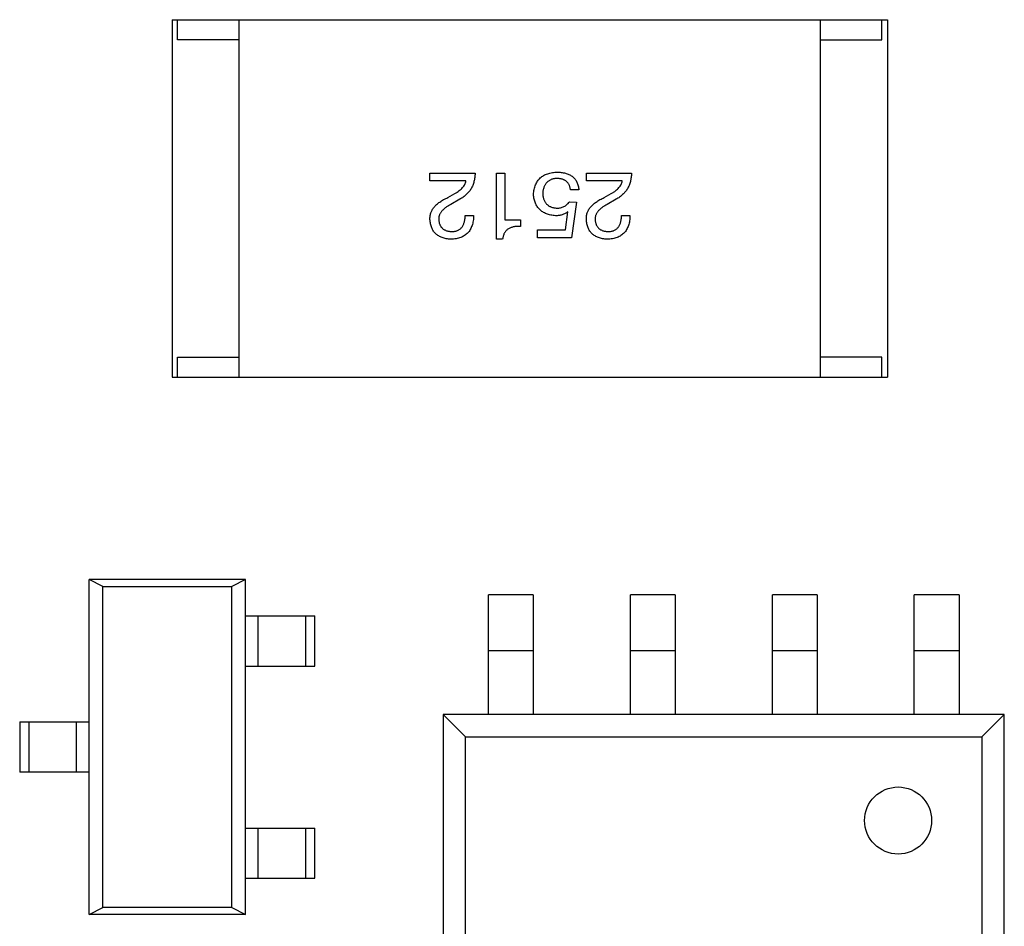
# Model space of a CAD drawing. Header units: millimetres. Extents: x 170 to 326, y 157 to 284.
# Tile 100 of 117: x 282.44 to 291.25, y 250.51 to 258.63. Entities that reach past the tile are written whole.
import ezdxf

# ---------------------------------------------------------------- set-up
doc = ezdxf.new("R2010")
doc.units = ezdxf.units.MM
doc.header["$LTSCALE"] = 30.734
doc.layers.get('0').update_dxf_attribs({"linetype": 'CONTINUOUS'})

msp = doc.modelspace()

# ---------------------------------------------------------------- linework, layer by layer
at = {"linetype": 'Continuous'}
for p, q in [((283.8075, 258.6262), (290.2075, 258.6262)), ((283.8075, 258.6262), (283.8075, 255.4262)), ((283.8575, 258.4462), (283.8575, 258.6262)), ((284.4075, 255.4262), (284.4075, 258.6262)), ((289.6075, 255.4262), (289.6075, 258.6262)), ((290.1575, 258.4462), (290.1575, 258.6262)), ((290.2075, 258.6262), (290.2075, 255.4262)), ((284.4075, 258.4462), (283.8575, 258.4462)), ((289.6075, 258.4462), (290.1575, 258.4462)), ((286.115, 257.2513), (286.5183, 257.2513)), ((286.115, 257.1824), (286.115, 257.2513)), ((286.7092, 257.2513), (286.7846, 257.2513)), ((286.7092, 256.6611), (286.7092, 257.2513)), ((286.7846, 257.2513), (286.7846, 256.8349)), ((287.5139, 257.2513), (287.9172, 257.2513)), ((287.5139, 257.1824), (287.5139, 257.2513)), ((286.4363, 257.1824), (286.115, 257.1824)), ((287.8352, 257.1824), (287.5139, 257.1824)), ((286.2756, 257.0349), (286.3379, 257.0709)), ((287.4476, 257.1037), (287.3722, 257.1037)), ((287.6745, 257.0349), (287.7368, 257.0709)), ((286.3806, 257.0185), (286.3019, 256.9726)), ((287.3623, 256.9955), (287.4246, 256.9923)), ((287.4246, 256.9923), (287.382, 256.6742)), ((287.7795, 257.0185), (287.7008, 256.9726)), ((286.4297, 256.8742), (286.5051, 256.8742)), ((287.3263, 256.7464), (287.3492, 256.907)), ((287.8286, 256.8742), (287.9041, 256.8742)), ((286.7846, 256.8349), (286.9255, 256.8349)), ((286.9255, 256.8349), (286.9255, 256.7759)), ((287.0771, 256.7464), (287.3263, 256.7464)), ((287.0771, 256.6742), (287.0771, 256.7464)), ((287.382, 256.6742), (287.0771, 256.6742)), ((286.7649, 256.6611), (286.7092, 256.6611)), ((283.8575, 255.6062), (284.4075, 255.6062)), ((283.8575, 255.4262), (283.8575, 255.6062)), ((290.1575, 255.6062), (289.6075, 255.6062)), ((290.1575, 255.4262), (290.1575, 255.6062)), ((283.8075, 255.4262), (290.2075, 255.4262)), ((284.4645, 253.616), (283.0645, 253.616)), ((283.0645, 250.616), (283.0645, 253.616)), ((283.1879, 253.5517), (283.0645, 253.616)), ((284.4645, 253.616), (284.3411, 253.5517)), ((284.4645, 250.616), (284.4645, 253.616)), ((283.1879, 253.5517), (284.3411, 253.5517)), ((283.1879, 250.6804), (283.1879, 253.5517)), ((284.3411, 250.6804), (284.3411, 253.5517)), ((287.0377, 253.4793), (286.6377, 253.4793)), ((286.6377, 252.4084), (286.6377, 253.4793)), ((287.0377, 253.4793), (287.0377, 252.4084)), ((288.3077, 253.4793), (287.9077, 253.4793)), ((287.9077, 252.4084), (287.9077, 253.4793)), ((288.3077, 253.4793), (288.3077, 252.4084)), ((289.5777, 253.4793), (289.1777, 253.4793)), ((289.1777, 252.4084), (289.1777, 253.4793)), ((289.5777, 253.4793), (289.5777, 252.4084)), ((290.8477, 253.4793), (290.4477, 253.4793)), ((290.4477, 252.4084), (290.4477, 253.4793)), ((290.8477, 253.4793), (290.8477, 252.4084)), ((284.4645, 253.291), (285.0845, 253.291)), ((284.5786, 252.841), (284.5786, 253.291)), ((285.0008, 253.291), (285.0008, 252.841)), ((285.0845, 252.841), (285.0845, 253.291)), ((286.6377, 252.9793), (287.0377, 252.9793)), ((287.9077, 252.9793), (288.3077, 252.9793)), ((289.1777, 252.9793), (289.5777, 252.9793)), ((290.4477, 252.9793), (290.8477, 252.9793)), ((284.4645, 252.841), (285.0845, 252.841)), ((291.2527, 252.4084), (286.2327, 252.4084)), ((286.2327, 252.4084), (286.2327, 248.5084)), ((286.2327, 252.4084), (286.4327, 252.2084)), ((291.0527, 252.2084), (291.2527, 252.4084)), ((291.2527, 248.5084), (291.2527, 252.4084)), ((282.4445, 252.341), (283.0645, 252.341)), ((282.4445, 252.341), (282.4445, 251.891)), ((282.5282, 251.891), (282.5282, 252.341)), ((282.9504, 252.341), (282.9504, 251.891)), ((286.4327, 252.2084), (291.0527, 252.2084)), ((286.4327, 248.7084), (286.4327, 252.2084)), ((291.0527, 252.2084), (291.0527, 248.7084)), ((283.0645, 251.891), (282.4445, 251.891)), ((284.4645, 251.391), (285.0845, 251.391)), ((284.5786, 250.941), (284.5786, 251.391)), ((285.0008, 251.391), (285.0008, 250.941)), ((285.0845, 250.941), (285.0845, 251.391)), ((284.4645, 250.941), (285.0845, 250.941)), ((283.0645, 250.616), (283.1879, 250.6804)), ((284.4645, 250.616), (283.0645, 250.616)), ((284.3411, 250.6804), (283.1879, 250.6804)), ((284.3411, 250.6804), (284.4645, 250.616))]:
    msp.add_line(p, q, dxfattribs=at)
msp.add_circle((290.3027, 251.4584), 0.3, dxfattribs=at)
for points, knots in [([(286.5183, 257.2513), (286.518, 257.2447), (286.5175, 257.2317), (286.5155, 257.2127), (286.5127, 257.1943), (286.5086, 257.1766), (286.5037, 257.1595), (286.4976, 257.1432), (286.4905, 257.1276), (286.4824, 257.1127), (286.4733, 257.0984), (286.463, 257.0849), (286.4519, 257.072), (286.4396, 257.0599), (286.4264, 257.0484), (286.4121, 257.0377), (286.3968, 257.0276), (286.386, 257.0215), (286.3806, 257.0185)], [0, 0, 0, 0, 0.069512, 0.136307, 0.201431, 0.265186, 0.327322, 0.388242, 0.448098, 0.507757, 0.566952, 0.626243, 0.686026, 0.745963, 0.807549, 0.869906, 0.934172, 1, 1, 1, 1]), ([(287.041, 257.0611), (287.0417, 257.0691), (287.0431, 257.0845), (287.0468, 257.1069), (287.0523, 257.1278), (287.0591, 257.1472), (287.0673, 257.1652), (287.0772, 257.1815), (287.0885, 257.1964), (287.1014, 257.2098), (287.1159, 257.2215), (287.1317, 257.2319), (287.1491, 257.2406), (287.1679, 257.2478), (287.1881, 257.2535), (287.2099, 257.2575), (287.2332, 257.2603), (287.2492, 257.2608), (287.2574, 257.2611)], [0, 0, 0, 0, 0.072059, 0.140306, 0.204979, 0.266634, 0.325874, 0.383142, 0.43925, 0.494606, 0.550243, 0.607052, 0.665283, 0.725601, 0.788702, 0.855342, 0.925663, 1, 1, 1, 1]), ([(287.2443, 257.2054), (287.2398, 257.2049), (287.231, 257.2039), (287.2182, 257.2013), (287.2062, 257.1978), (287.1949, 257.1935), (287.1845, 257.1882), (287.1749, 257.182), (287.1661, 257.1749), (287.158, 257.167), (287.1509, 257.158), (287.1444, 257.1483), (287.1388, 257.1376), (287.1341, 257.126), (287.1301, 257.1135), (287.1268, 257.1001), (287.1243, 257.0859), (287.1235, 257.076), (287.123, 257.0709)], [0, 0, 0, 0, 0.067726, 0.132546, 0.194993, 0.254797, 0.312461, 0.369383, 0.42535, 0.481426, 0.538244, 0.596335, 0.656445, 0.71861, 0.783506, 0.852071, 0.923924, 1, 1, 1, 1]), ([(287.3722, 257.1037), (287.3715, 257.1078), (287.3703, 257.1158), (287.3676, 257.1274), (287.3639, 257.1381), (287.3595, 257.1482), (287.3543, 257.1573), (287.3482, 257.1657), (287.3413, 257.1733), (287.3338, 257.1802), (287.3253, 257.1862), (287.316, 257.1912), (287.306, 257.1956), (287.2952, 257.1993), (287.2836, 257.2021), (287.2712, 257.2039), (287.258, 257.2052), (287.249, 257.2053), (287.2443, 257.2054)], [0, 0, 0, 0, 0.06824, 0.133365, 0.195311, 0.254979, 0.31258, 0.369355, 0.42502, 0.480685, 0.537071, 0.594926, 0.654594, 0.71717, 0.782295, 0.851087, 0.923352, 1, 1, 1, 1]), ([(287.2574, 257.2611), (287.2645, 257.2609), (287.2782, 257.2604), (287.2981, 257.2582), (287.3167, 257.2548), (287.3343, 257.2504), (287.3506, 257.2447), (287.3656, 257.2377), (287.3795, 257.2297), (287.3919, 257.2203), (287.4034, 257.21), (287.4133, 257.1982), (287.4223, 257.1854), (287.4298, 257.1713), (287.4363, 257.1561), (287.4413, 257.1397), (287.4453, 257.1222), (287.4468, 257.11), (287.4476, 257.1037)], [0, 0, 0, 0, 0.07675, 0.149009, 0.217978, 0.283063, 0.345633, 0.405367, 0.463029, 0.519693, 0.575209, 0.63084, 0.687188, 0.744755, 0.80458, 0.866456, 0.931455, 1, 1, 1, 1]), ([(287.9172, 257.2513), (287.9169, 257.2447), (287.9164, 257.2317), (287.9144, 257.2127), (287.9116, 257.1943), (287.9075, 257.1766), (287.9026, 257.1595), (287.8965, 257.1432), (287.8894, 257.1276), (287.8813, 257.1127), (287.8722, 257.0984), (287.8619, 257.0849), (287.8508, 257.072), (287.8385, 257.0599), (287.8253, 257.0484), (287.811, 257.0377), (287.7957, 257.0276), (287.7849, 257.0215), (287.7795, 257.0185)], [0, 0, 0, 0, 0.069512, 0.136307, 0.201431, 0.265186, 0.327322, 0.388242, 0.448098, 0.507757, 0.566952, 0.626243, 0.686026, 0.745963, 0.807549, 0.869906, 0.934172, 1, 1, 1, 1]), ([(286.3379, 257.0709), (286.345, 257.075), (286.3585, 257.0828), (286.377, 257.0958), (286.3931, 257.1091), (286.4067, 257.1228), (286.418, 257.137), (286.4266, 257.1517), (286.4332, 257.1667), (286.4353, 257.1772), (286.4363, 257.1824)], [0, 0, 0, 0, 0.158292, 0.304606, 0.440272, 0.565336, 0.681745, 0.791834, 0.896966, 1, 1, 1, 1]), ([(287.7368, 257.0709), (287.7439, 257.075), (287.7574, 257.0828), (287.7759, 257.0958), (287.792, 257.1091), (287.8056, 257.1228), (287.8169, 257.137), (287.8256, 257.1517), (287.8321, 257.1667), (287.8342, 257.1772), (287.8352, 257.1824)], [0, 0, 0, 0, 0.158292, 0.304606, 0.440272, 0.565336, 0.681745, 0.791834, 0.896966, 1, 1, 1, 1]), ([(286.115, 256.8382), (286.1148, 256.8431), (286.1146, 256.853), (286.1158, 256.8677), (286.1184, 256.8821), (286.1222, 256.8961), (286.1277, 256.9096), (286.1344, 256.9229), (286.1424, 256.9358), (286.1519, 256.9482), (286.1626, 256.9604), (286.1747, 256.9722), (286.1882, 256.9836), (286.203, 256.9946), (286.2192, 257.0053), (286.2368, 257.0156), (286.2556, 257.0256), (286.2688, 257.0317), (286.2756, 257.0349)], [0, 0, 0, 0, 0.055083, 0.109453, 0.162685, 0.21614, 0.26961, 0.324284, 0.380202, 0.437433, 0.497084, 0.559152, 0.624288, 0.692446, 0.763862, 0.838743, 0.917269, 1, 1, 1, 1]), ([(287.2378, 256.8709), (287.2303, 256.8717), (287.2158, 256.8733), (287.1948, 256.8772), (287.1751, 256.8822), (287.1567, 256.8886), (287.1397, 256.8963), (287.1239, 256.9049), (287.1097, 256.9151), (287.0966, 256.9264), (287.0849, 256.939), (287.0745, 256.9528), (287.0656, 256.9679), (287.0579, 256.9841), (287.0516, 257.0016), (287.0467, 257.0203), (287.043, 257.0403), (287.0417, 257.0541), (287.041, 257.0611)], [0, 0, 0, 0, 0.074169, 0.144191, 0.211174, 0.274715, 0.33616, 0.395289, 0.452703, 0.509444, 0.565799, 0.622393, 0.679639, 0.738541, 0.799819, 0.863216, 0.929944, 1, 1, 1, 1]), ([(287.123, 257.0709), (287.1233, 257.0659), (287.124, 257.0561), (287.1262, 257.0419), (287.1291, 257.0285), (287.1332, 257.0161), (287.1381, 257.0047), (287.1437, 256.994), (287.1505, 256.9844), (287.1581, 256.9757), (287.1666, 256.9679), (287.176, 256.9611), (287.1863, 256.9552), (287.1975, 256.9503), (287.2096, 256.9461), (287.2226, 256.9431), (287.2364, 256.9409), (287.246, 256.9402), (287.2509, 256.9398)], [0, 0, 0, 0, 0.073549, 0.143536, 0.210228, 0.273048, 0.333445, 0.391906, 0.448817, 0.504546, 0.560621, 0.616911, 0.67411, 0.733659, 0.795545, 0.859934, 0.928168, 1, 1, 1, 1]), ([(287.5139, 256.8382), (287.5138, 256.8431), (287.5135, 256.853), (287.5147, 256.8677), (287.5173, 256.8821), (287.5212, 256.8961), (287.5266, 256.9096), (287.5333, 256.9229), (287.5413, 256.9358), (287.5508, 256.9482), (287.5615, 256.9604), (287.5736, 256.9722), (287.5871, 256.9836), (287.6019, 256.9946), (287.6181, 257.0053), (287.6357, 257.0156), (287.6545, 257.0256), (287.6678, 257.0317), (287.6745, 257.0349)], [0, 0, 0, 0, 0.055083, 0.109453, 0.162685, 0.21614, 0.26961, 0.324284, 0.380202, 0.437433, 0.497084, 0.559152, 0.624288, 0.692446, 0.763862, 0.838743, 0.917269, 1, 1, 1, 1]), ([(286.3019, 256.9726), (286.2972, 256.9702), (286.2881, 256.9654), (286.2752, 256.9578), (286.2633, 256.9499), (286.2522, 256.9421), (286.2421, 256.934), (286.2329, 256.9258), (286.2246, 256.9175), (286.2175, 256.9088), (286.2111, 256.9002), (286.2057, 256.8913), (286.2014, 256.8822), (286.1977, 256.8731), (286.1954, 256.8637), (286.1937, 256.8542), (286.1931, 256.8446), (286.1935, 256.8381), (286.1937, 256.8349)], [0, 0, 0, 0, 0.084365, 0.165386, 0.24176, 0.314729, 0.38433, 0.449952, 0.513164, 0.5734, 0.630824, 0.68644, 0.740136, 0.792605, 0.844515, 0.896112, 0.947763, 1, 1, 1, 1]), ([(287.2509, 256.9398), (287.2565, 256.9399), (287.2675, 256.9402), (287.2836, 256.943), (287.2989, 256.9474), (287.3133, 256.9535), (287.3269, 256.9613), (287.3397, 256.971), (287.3518, 256.9823), (287.3588, 256.9911), (287.3623, 256.9955)], [0, 0, 0, 0, 0.129611, 0.255135, 0.377151, 0.497362, 0.617547, 0.740801, 0.867529, 1, 1, 1, 1]), ([(287.7008, 256.9726), (287.6961, 256.9702), (287.6871, 256.9654), (287.6741, 256.9578), (287.6622, 256.9499), (287.6511, 256.9421), (287.641, 256.934), (287.6318, 256.9258), (287.6235, 256.9175), (287.6164, 256.9088), (287.61, 256.9002), (287.6046, 256.8913), (287.6003, 256.8822), (287.5966, 256.8731), (287.5943, 256.8637), (287.5927, 256.8542), (287.592, 256.8446), (287.5924, 256.8381), (287.5926, 256.8349)], [0, 0, 0, 0, 0.084365, 0.165386, 0.24176, 0.314729, 0.38433, 0.449952, 0.513164, 0.5734, 0.630824, 0.68644, 0.740136, 0.792605, 0.844515, 0.896112, 0.947763, 1, 1, 1, 1]), ([(286.5051, 256.8742), (286.5049, 256.8659), (286.5043, 256.8496), (286.5016, 256.8261), (286.4974, 256.8041), (286.4916, 256.7837), (286.4843, 256.7648), (286.4754, 256.7474), (286.4649, 256.7317), (286.4529, 256.7174), (286.4394, 256.7047), (286.4242, 256.6938), (286.4076, 256.6844), (286.3894, 256.6765), (286.3697, 256.6701), (286.3485, 256.6655), (286.3257, 256.6623), (286.31, 256.6615), (286.3019, 256.6611)], [0, 0, 0, 0, 0.074935, 0.145873, 0.212498, 0.27598, 0.33603, 0.394042, 0.450372, 0.505546, 0.560812, 0.616481, 0.673265, 0.732328, 0.7938, 0.858943, 0.92718, 1, 1, 1, 1]), ([(286.3117, 256.73), (286.3164, 256.7301), (286.3254, 256.7303), (286.3385, 256.732), (286.3507, 256.7348), (286.3621, 256.7387), (286.3726, 256.7438), (286.3822, 256.75), (286.391, 256.7574), (286.3988, 256.766), (286.4058, 256.7756), (286.412, 256.7864), (286.417, 256.7984), (286.4214, 256.8113), (286.4249, 256.8254), (286.4274, 256.8407), (286.4291, 256.8571), (286.4295, 256.8684), (286.4297, 256.8742)], [0, 0, 0, 0, 0.065945, 0.127767, 0.186553, 0.242898, 0.297728, 0.351599, 0.404854, 0.459191, 0.515338, 0.573322, 0.634405, 0.698538, 0.767039, 0.84022, 0.917406, 1, 1, 1, 1]), ([(287.3492, 256.907), (287.3451, 256.9041), (287.337, 256.8984), (287.324, 256.8911), (287.3106, 256.8849), (287.2968, 256.8797), (287.2827, 256.8758), (287.2681, 256.8731), (287.2531, 256.8713), (287.2429, 256.8711), (287.2378, 256.8709)], [0, 0, 0, 0, 0.126876, 0.250969, 0.374496, 0.497315, 0.61991, 0.744391, 0.870512, 1, 1, 1, 1]), ([(287.9041, 256.8742), (287.9038, 256.8659), (287.9032, 256.8496), (287.9005, 256.8261), (287.8963, 256.8041), (287.8905, 256.7837), (287.8832, 256.7648), (287.8744, 256.7474), (287.8639, 256.7317), (287.8518, 256.7174), (287.8383, 256.7047), (287.8231, 256.6938), (287.8065, 256.6844), (287.7883, 256.6765), (287.7686, 256.6701), (287.7474, 256.6655), (287.7246, 256.6623), (287.7089, 256.6615), (287.7008, 256.6611)], [0, 0, 0, 0, 0.074935, 0.145873, 0.212498, 0.27598, 0.33603, 0.394042, 0.450372, 0.505546, 0.560812, 0.616481, 0.673265, 0.732328, 0.7938, 0.858943, 0.92718, 1, 1, 1, 1]), ([(287.7106, 256.73), (287.7153, 256.7301), (287.7243, 256.7303), (287.7374, 256.732), (287.7496, 256.7348), (287.761, 256.7387), (287.7715, 256.7438), (287.7812, 256.75), (287.7899, 256.7574), (287.7977, 256.766), (287.8048, 256.7756), (287.8109, 256.7864), (287.8159, 256.7984), (287.8203, 256.8113), (287.8238, 256.8254), (287.8263, 256.8407), (287.828, 256.8571), (287.8284, 256.8684), (287.8286, 256.8742)], [0, 0, 0, 0, 0.065945, 0.127767, 0.186553, 0.242898, 0.297728, 0.351599, 0.404854, 0.459191, 0.515338, 0.573322, 0.634405, 0.698538, 0.767039, 0.84022, 0.917406, 1, 1, 1, 1]), ([(286.3019, 256.6611), (286.2947, 256.6616), (286.2807, 256.6626), (286.2605, 256.6656), (286.2416, 256.6701), (286.2239, 256.6754), (286.2076, 256.6823), (286.1926, 256.6903), (286.1789, 256.6996), (286.1664, 256.71), (286.1553, 256.7218), (286.1455, 256.7347), (286.1371, 256.749), (286.1301, 256.7645), (286.1242, 256.7811), (286.1198, 256.7991), (286.1166, 256.8182), (286.1155, 256.8314), (286.115, 256.8382)], [0, 0, 0, 0, 0.074847, 0.14558, 0.212628, 0.276599, 0.337792, 0.396608, 0.453638, 0.509854, 0.565589, 0.621545, 0.678777, 0.737222, 0.798388, 0.862259, 0.929312, 1, 1, 1, 1]), ([(286.1937, 256.8349), (286.194, 256.8308), (286.1947, 256.8228), (286.1967, 256.8112), (286.1997, 256.8003), (286.2033, 256.7903), (286.2078, 256.7809), (286.2131, 256.7724), (286.2195, 256.7647), (286.2263, 256.7576), (286.2343, 256.7515), (286.2428, 256.746), (286.2524, 256.7414), (286.2626, 256.7375), (286.2738, 256.7346), (286.2857, 256.732), (286.2984, 256.7307), (286.3072, 256.7302), (286.3117, 256.73)], [0, 0, 0, 0, 0.069456, 0.136175, 0.198596, 0.258993, 0.316838, 0.37342, 0.428889, 0.48454, 0.540119, 0.597644, 0.65702, 0.718534, 0.783117, 0.851564, 0.923888, 1, 1, 1, 1]), ([(286.9255, 256.7759), (286.9196, 256.7761), (286.908, 256.7765), (286.8911, 256.7757), (286.8752, 256.774), (286.8604, 256.7714), (286.8466, 256.7678), (286.8339, 256.763), (286.8222, 256.7574), (286.8116, 256.7507), (286.8019, 256.7431), (286.7935, 256.7342), (286.786, 256.7245), (286.7796, 256.7138), (286.7742, 256.702), (286.77, 256.6893), (286.7668, 256.6755), (286.7655, 256.666), (286.7649, 256.6611)], [0, 0, 0, 0, 0.080662, 0.15593, 0.227718, 0.294732, 0.358439, 0.419473, 0.476988, 0.533074, 0.588133, 0.642473, 0.69686, 0.752836, 0.81038, 0.870689, 0.933341, 1, 1, 1, 1]), ([(287.7008, 256.6611), (287.6936, 256.6616), (287.6796, 256.6626), (287.6594, 256.6656), (287.6405, 256.6701), (287.6228, 256.6754), (287.6065, 256.6823), (287.5915, 256.6903), (287.5778, 256.6996), (287.5653, 256.71), (287.5542, 256.7218), (287.5444, 256.7347), (287.5361, 256.749), (287.529, 256.7645), (287.5231, 256.7811), (287.5187, 256.7991), (287.5155, 256.8182), (287.5144, 256.8314), (287.5139, 256.8382)], [0, 0, 0, 0, 0.074847, 0.14558, 0.212628, 0.276599, 0.337792, 0.396608, 0.453638, 0.509854, 0.565589, 0.621545, 0.678777, 0.737222, 0.798388, 0.862259, 0.929312, 1, 1, 1, 1]), ([(287.5926, 256.8349), (287.5929, 256.8308), (287.5936, 256.8228), (287.5956, 256.8112), (287.5986, 256.8003), (287.6022, 256.7903), (287.6067, 256.7809), (287.612, 256.7724), (287.6184, 256.7647), (287.6252, 256.7576), (287.6332, 256.7515), (287.6417, 256.746), (287.6513, 256.7414), (287.6615, 256.7375), (287.6727, 256.7346), (287.6846, 256.732), (287.6974, 256.7307), (287.7061, 256.7302), (287.7106, 256.73)], [0, 0, 0, 0, 0.069456, 0.136175, 0.198596, 0.258993, 0.316838, 0.37342, 0.428889, 0.48454, 0.540119, 0.597644, 0.65702, 0.718534, 0.783117, 0.851564, 0.923888, 1, 1, 1, 1])]:
    msp.add_open_spline(points, degree=3, knots=knots, dxfattribs=at)

doc.saveas('drawing.dxf')
